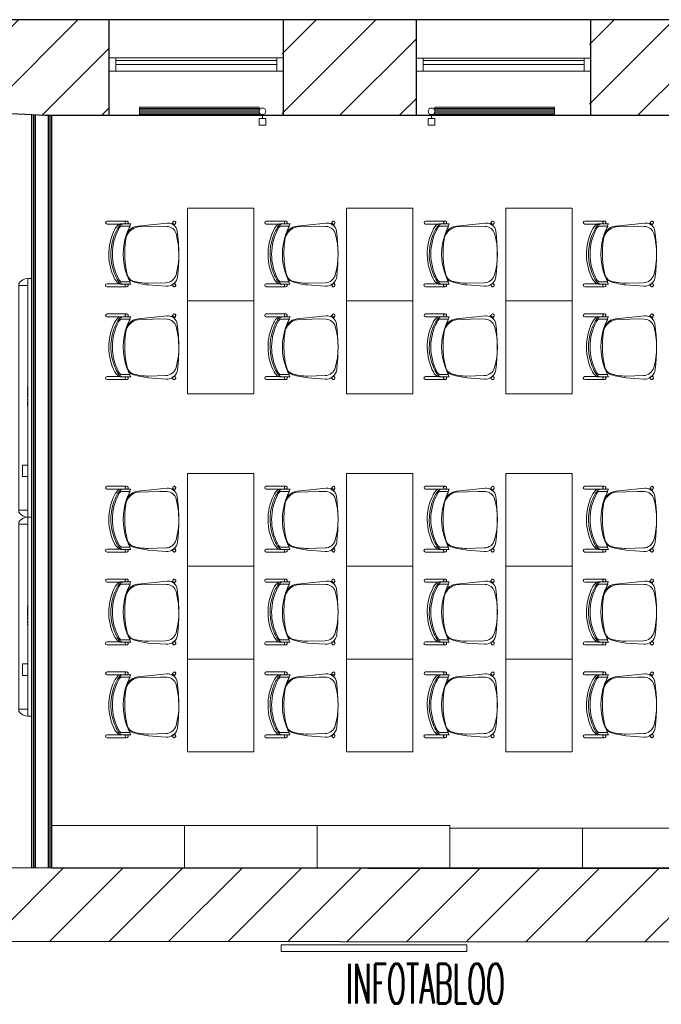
# Model space of a CAD drawing. Header units: millimetres. Extents: x 256092 to 341172, y 103077 to 145077.
# Tile 110 of 139: x 316353 to 321188, y 133001 to 140426. Entities that reach past the tile are written whole.
import ezdxf

# ---------------------------------------------------------------- set-up
doc = ezdxf.new("R2010")
doc.units = ezdxf.units.MM
for name, color, linetype, lineweight in [('2019_TEKST', 250, 'Continuous', 25), ('KIPSKARKASS', 5, 'Continuous', 25), ('MÖÖBEL', 30, 'Continuous', 18), ('Q-SPCQ', 250, 'Continuous', 9), ('SEINA VIIRUTUS', 8, 'Continuous', 18), ('UUS AVATÄIDE', 105, 'Continuous', 18)]:
    doc.layers.add(name, color=color, linetype=linetype, lineweight=lineweight)
doc.layers.add('PIPE-H1-COMPONENT-', color=7, linetype='Continuous')
doc.layers.add('SEINAD', color=7, linetype='Continuous')
doc.styles.add('ROMANS', font='romans.shx', dxfattribs={"width": 0.5})
pattern_1 = [(45, (-1047627.23, 105532.54), (-224.5064, 224.5064), [])]

# ---------------------------------------------------------------- blocks, each defined once
blk = doc.blocks.new('Chair-Guest-Leg-9to5_Seating-Mesh_Back-1260 - Armless-716973-1_ k sisustuse plaan')
at = {"layer": 'MÖÖBEL'}
for p, q in [((-276, 336.1), (-276, 174.7)), ((-250.7, 231.1), (-250.7, 336.1)), ((249.4, 336.3), (249.4, 232.9)), ((274.8, 174), (274.8, 336.3)), ((-252.6, 165.8), (-252.6, 221.9)), ((-252.6, 165.8), (-252.6, 137.5)), ((-233.4, 147.6), (-233.4, 216.3)), ((-170.2, 167.1), (-174.1, 169.6)), ((170.7, 167.3), (128.7, 177.1)), ((174.8, 170), (170.7, 167.3)), ((232.6, 216.5), (232.6, 148.3)), ((252.1, 164.7), (252.1, 223.5)), ((-252.6, 137.5), (-233.4, 147.6)), ((-233.4, 147.6), (-233.4, 142.6)), ((-202.9, 157.7), (-195, 152.5)), ((200.6, 156.2), (203.7, 158.2)), ((232.6, 144.1), (232.6, 148.3)), ((232.6, 148.3), (252.1, 138)), ((252.1, 138), (252.1, 164.7)), ((-234.8, 78.1), (-259.3, -166.4)), ((-227.3, 78.5), (-233.7, -105.6)), ((240.8, -155.9), (245, -10.3)), ((269.7, -157.5), (259.3, -9)), ((-233.7, -105.6), (-231.4, -165.4)), ((-253.2, -205.9), (-263.3, -211.9)), ((-239.2, -227.1), (-253.2, -205.9)), ((-250.1, -233.6), (-239.2, -227.1)), ((257.6, -209.4), (242, -229.6)), ((242, -229.6), (248.8, -233.6)), ((262, -211.9), (257.6, -209.4))]:
    blk.add_line(p, q, dxfattribs=at)
at = {"layer": 'MÖÖBEL', "flags": 128}
blk.add_lwpolyline([(274.4, -229.4), (274.5, -228.9), (274.6, -228.4), (274.7, -227.9), (274.7, -227.4), (274.8, -226.9), (274.8, -226.4), (274.8, -225.9), (274.8, -225.4), (274.7, -224.9), (274.6, -224.3), (274.6, -223.8)], dxfattribs=at)
at = {"layer": 'MÖÖBEL'}
for centre, radius, start, end in [((-263.4, 336.1), 12.6, 0, 180), ((262.1, 336.3), 12.7, 0, 180), ((-162.8, 180.8), 101.3, 109.88904, 150.21819), ((-37.5, -42.5), 339.6, 106.94957, 124.17878), ((0.8, -155.6), 447.3, 62.36912, 117.85986), ((0.8, -130.5), 452.3, 62.40069, 115.97654), ((0.3, -121.6), 426.4, 67.63855, 108.71248), ((61.2, -8.5), 299.1, 56.95406, 70.18289), ((165.5, 184.5), 96.8, 29.97078, 62.40069), ((-263.5, 172.4), 12.7, 30.85995, 178.6805), ((-263.5, 172.4), 12.8, 169.80876, 328.68156), ((-190.5, 186.1), 64.5, 125.84495, 164.15505), ((-234.3, 221.9), 18.3, 154, 180), ((-214, 212.4), 19.8, 155.29153, 168.70847), ((-192, 195.5), 47.3, 110.16706, 147.83294), ((-102.2, 55.5), 127.2, 110.60216, 169.58622), ((-80.9, -97.1), 282.4, 109.25908, 115.5895), ((-112.2, 49.7), 130.9, 116.32783, 128.70132), ((1, -295.5), 496.9, 69.52608, 110.62592), ((-123.1, 66.9), 110.7, 102.82987, 115.19049), ((-47.5, -265.3), 451.4, 97.87913, 102.82987), ((-5.3, -570.3), 759.2, 79.83982, 97.87913), ((142.8, 50.8), 120.1, 61.24621, 76.64087), ((152.1, 90), 79.9, 25.40776, 76.64087), ((302.2, 439.8), 298.4, 244.72326, 250.72571), ((175.5, 178.3), 70.5, 38.50435, 62.36912), ((187.3, 185.3), 67.8, 17.04594, 56.95406), ((226.2, 218.6), 5.69, 16.45607, 38.50435), ((201.4, 211.3), 31.6, 9.48011, 16.45607), ((224.3, 220), 28, 7.29845, 26.70155), ((262.1, 172.5), 12.7, 7.74534, 142.25466), ((262.2, 172.4), 12.7, 217.25678, 7.22901), ((-124.7, 67.1), 110.7, 129.44592, 174.28416), ((1, -295.5), 496.9, 114.22266, 118.14618), ((160.3, 91.5), 76.2, 16.95026, 58.02336), ((1, -295.5), 496.9, 62.22269, 65.92289), ((-250, -17.6), 495, 0.85318, 16.66322), ((-467, -99.6), 731.9, 7.1122, 16.95026), ((149, -153.3), 91.9, 285.62532, 358.36666), ((179.4, -163.8), 90.5, 325.13157, 4), ((-263.4, -226.3), 12.7, 95.66564, 284.33436), ((-263.4, -226.2), 12.7, 180, 186.02935), ((-262.9, -226.2), 12.7, 90, 270), ((-262.8, -226.2), 12.7, 89.71598, 98.01196), ((-259.8, -211.7), 3.51, 183.96492, 212.03508), ((-262.9, -226.2), 12.7, 269.80229, 90.19771), ((-262.8, -226.2), 12.7, 281.98804, 332.34929), ((-181.4, -174.2), 78.2, 174.28416, 208.19781), ((-248.9, -230.9), 3, 204.52704, 245.47296), ((-181.4, -174.2), 78.2, 220.4118, 262.77912), ((-149, -162.2), 82.5, 182.20388, 254.35124), ((1.4, 374.4), 639.9, 254.35124, 285.62532), ((179.4, -163.8), 90.5, 276.65828, 317.55756), ((261.5, -226.2), 12.7, 89.80229, 270.19771), ((247.5, -230.9), 3, 294.52704, 335.47296), ((261.5, -226.2), 12.7, 207.65071, 258.01196), ((262, -226.3), 12.7, 255.66564, 84.33436), ((258.4, -211.7), 3.51, 327.96492, 356.3217), ((261.5, -226.2), 12.7, 81.98804, 90.28402), ((261.5, -226.2), 12.7, 270, 90), ((262.1, -226.2), 12.7, 330, 84.63883), ((7, 1313.2), 1577.5, 262.77912, 276.65828)]:
    blk.add_arc(centre, radius, start, end, dxfattribs=at)
for centre, major_axis, start_param, end_param in [((-256.7, -222.8), (-6.6, 10.9), 5.680208, 6.301319), ((-256.7, -222.8), (-6.6, 10.9), 3.159727, 3.807606), ((255.4, -222.8), (6.6, 10.9), 2.475579, 3.123459), ((255.4, -222.8), (6.6, 10.9), 6.265051, 6.886162)]:
    blk.add_ellipse(centre, major_axis=major_axis, ratio=0.063399, start_param=start_param, end_param=end_param, dxfattribs=at)
blk = doc.blocks.new('Smart_Board_4805 - Model TS 600-997127-3_ k sisustuse plaan')
at = {"layer": 'Q-SPCQ'}
for p, q in [((-185.2, 228.3), (-199.5, 228.3)), ((-185.2, 228.3), (-185.2, 161.7)), ((-185.2, 228.3), (1210, 228.3)), ((1210, 161.7), (1210, 228.3)), ((1210, 228.3), (1224.3, 228.3)), ((-237.6, 161.7), (1262.4, 161.7)), ((-237.6, 130), (-237.6, 161.7)), ((68.8, 200.3), (156.1, 200.3)), ((68.8, 200.3), (68.8, 161.7)), ((156.1, 161.7), (156.1, 200.3)), ((156.1, 161.7), (156.1, 200.3)), ((449.1, 164.9), (450.7, 164.9)), ((449.1, 161.7), (449.1, 164.9)), ((450.7, 164.9), (457.2, 164.9)), ((450.7, 161.7), (450.7, 164.9)), ((450.7, 161.7), (450.7, 164.9)), ((457.2, 164.9), (458.9, 164.9)), ((457.2, 161.7), (457.2, 164.9)), ((457.3, 161.7), (457.3, 164.9)), ((458.1, 164.9), (458.1, 161.7)), ((458.9, 161.7), (458.9, 164.9)), ((465.9, 164.9), (466.6, 164.9)), ((465.9, 161.7), (465.9, 164.9)), ((466.6, 164.9), (468.8, 164.9)), ((466.6, 161.7), (466.6, 164.9)), ((468.8, 164.9), (471.9, 164.9)), ((468.8, 161.7), (468.8, 164.9)), ((471.9, 164.9), (476.2, 164.9)), ((471.9, 161.7), (471.9, 164.9)), ((476.2, 164.9), (477.8, 164.9)), ((476.2, 161.7), (476.2, 164.9)), ((476.3, 164.9), (476.3, 161.7)), ((477.1, 161.7), (477.1, 164.9)), ((477.8, 164.9), (477.8, 161.7)), ((486, 164.9), (486.8, 164.9)), ((486, 164.9), (486, 161.7)), ((486.8, 161.7), (486.8, 164.9)), ((494.3, 164.9), (494.7, 164.9)), ((494.3, 161.7), (494.3, 164.9)), ((494.4, 164.9), (495.1, 164.9)), ((494.4, 161.7), (494.4, 164.9)), ((494.7, 164.9), (496.3, 164.9)), ((494.7, 161.7), (494.7, 164.9)), ((494.8, 161.7), (494.8, 164.9)), ((495.1, 164.9), (496.7, 164.9)), ((495.1, 161.7), (495.1, 164.9)), ((496.3, 161.7), (496.3, 164.9)), ((496.7, 164.9), (499.2, 164.9)), ((496.7, 161.7), (496.7, 164.9)), ((499.2, 164.9), (501.5, 164.9)), ((499.2, 161.7), (499.2, 164.9)), ((501.5, 164.9), (503.1, 164.9)), ((501.5, 161.7), (501.5, 164.9)), ((501.9, 161.7), (501.9, 164.9)), ((502, 164.9), (504, 164.9)), ((502, 161.7), (502, 164.9)), ((503.1, 164.9), (503.6, 164.9)), ((503.1, 161.7), (503.1, 164.9)), ((503.2, 161.7), (503.2, 164.9)), ((503.6, 161.7), (503.6, 164.9)), ((504, 164.9), (504, 161.7)), ((512.2, 164.9), (513, 164.9)), ((512.2, 164.9), (512.2, 161.7)), ((513, 161.7), (513, 164.9)), ((519.5, 164.9), (521.2, 164.9)), ((519.5, 161.7), (519.5, 164.9)), ((521.2, 164.9), (524.6, 164.9)), ((521.2, 161.7), (521.2, 164.9)), ((524.6, 164.9), (525.2, 164.9)), ((524.6, 161.7), (524.6, 164.9)), ((525.2, 164.9), (525.9, 164.9)), ((525.2, 161.7), (525.2, 164.9)), ((525.9, 164.9), (529.2, 164.9)), ((525.9, 161.7), (525.9, 164.9)), ((529.2, 164.9), (530.9, 164.9)), ((529.2, 161.7), (529.2, 164.9)), ((530.9, 161.7), (530.9, 164.9)), ((535.9, 164.9), (537.7, 164.9)), ((535.9, 161.7), (535.9, 164.9)), ((537.7, 164.9), (540.1, 164.9)), ((537.7, 161.7), (537.7, 164.9)), ((540.1, 164.9), (541.4, 164.9)), ((540.8, 161.7), (540.8, 164.9)), ((541.4, 164.9), (542.8, 164.9)), ((541.4, 161.7), (541.4, 164.9)), ((541.5, 164.9), (541.5, 161.7)), ((542.3, 161.7), (542.3, 164.9)), ((542.8, 164.9), (545.4, 164.9)), ((545.4, 164.9), (547.2, 164.9)), ((545.4, 161.7), (545.4, 164.9)), ((547.2, 161.7), (547.2, 164.9)), ((552.5, 164.9), (558.7, 164.9)), ((552.5, 161.7), (552.5, 164.9)), ((558.7, 164.9), (560.3, 164.9)), ((558.7, 161.7), (558.7, 164.9)), ((560.3, 161.7), (560.3, 164.9)), ((567.3, 164.9), (568.1, 164.9)), ((567.3, 161.7), (567.3, 164.9)), ((568.1, 164.9), (570.2, 164.9)), ((568.1, 161.7), (568.1, 164.9)), ((570.2, 164.9), (573.3, 164.9)), ((570.2, 161.7), (570.2, 164.9)), ((573.3, 164.9), (577.6, 164.9)), ((573.3, 161.7), (573.3, 164.9)), ((577.6, 164.9), (579.2, 164.9)), ((577.6, 161.7), (577.6, 164.9)), ((577.7, 164.9), (577.7, 161.7)), ((578.5, 161.7), (578.5, 164.9)), ((579.2, 164.9), (579.2, 161.7)), ((585.7, 164.9), (587, 164.9)), ((585.7, 161.7), (585.7, 164.9)), ((586.7, 161.7), (586.7, 164.9)), ((587, 164.9), (588.6, 164.9)), ((587, 161.7), (587, 164.9)), ((587.3, 164.9), (587.9, 164.9)), ((587.3, 161.7), (587.3, 164.9)), ((587.9, 161.7), (587.9, 164.9)), ((588.6, 164.9), (590.4, 164.9)), ((588.6, 161.7), (588.6, 164.9)), ((590.4, 164.9), (595.1, 164.9)), ((590.4, 161.7), (590.4, 164.9)), ((595.1, 161.7), (595.1, 164.9)), ((1262.4, 161.7), (1262.4, 130)), ((1262.4, 130), (-237.6, 130))]:
    blk.add_line(p, q, dxfattribs=at)
at = {"layer": 'Q-SPCQ', "flags": 128}
for points in [[(-199.5, 228.3), (-214.8, 215.6), (-226.6, 199.7), (-234.4, 181.4), (-237.6, 161.7)], [(1262.4, 161.7), (1259.2, 181.4), (1251.5, 199.7), (1239.6, 215.6), (1224.3, 228.3)]]:
    blk.add_lwpolyline(points, dxfattribs=at)
blk = doc.blocks.new('Smart_Board_4805 - Model TS 800-997128-3_ k sisustuse plaan')
at = {"layer": 'Q-SPCQ'}
for p, q in [((-335.2, 228.3), (-349.5, 228.3)), ((-335.2, 228.3), (-335.2, 161.7)), ((-335.2, 228.3), (1360, 228.3)), ((1360, 161.7), (1360, 228.3)), ((1360, 228.3), (1374.3, 228.3)), ((-387.6, 161.7), (1412.4, 161.7)), ((-81.2, 200.3), (6.1, 200.3)), ((-81.2, 200.3), (-81.2, 161.7)), ((6.1, 161.7), (6.1, 200.3)), ((6.1, 161.7), (6.1, 200.3)), ((449.1, 164.9), (450.7, 164.9)), ((449.1, 161.7), (449.1, 164.9)), ((450.7, 164.9), (457.2, 164.9)), ((450.7, 161.7), (450.7, 164.9)), ((450.7, 161.7), (450.7, 164.9)), ((457.2, 164.9), (458.9, 164.9)), ((457.2, 161.7), (457.2, 164.9)), ((457.3, 161.7), (457.3, 164.9)), ((458.1, 164.9), (458.1, 161.7)), ((458.9, 161.7), (458.9, 164.9)), ((465.9, 164.9), (466.6, 164.9)), ((465.9, 161.7), (465.9, 164.9)), ((466.6, 164.9), (468.8, 164.9)), ((466.6, 161.7), (466.6, 164.9)), ((468.8, 164.9), (471.9, 164.9)), ((468.8, 161.7), (468.8, 164.9)), ((471.9, 164.9), (476.2, 164.9)), ((471.9, 161.7), (471.9, 164.9)), ((476.2, 164.9), (477.8, 164.9)), ((476.2, 161.7), (476.2, 164.9)), ((476.3, 164.9), (476.3, 161.7)), ((477.1, 161.7), (477.1, 164.9)), ((477.8, 164.9), (477.8, 161.7)), ((486, 164.9), (486.8, 164.9)), ((486, 164.9), (486, 161.7)), ((486.8, 161.7), (486.8, 164.9)), ((494.3, 164.9), (494.7, 164.9)), ((494.3, 161.7), (494.3, 164.9)), ((494.4, 164.9), (495.1, 164.9)), ((494.4, 161.7), (494.4, 164.9)), ((494.7, 164.9), (496.3, 164.9)), ((494.7, 161.7), (494.7, 164.9)), ((494.8, 161.7), (494.8, 164.9)), ((495.1, 164.9), (496.7, 164.9)), ((495.1, 161.7), (495.1, 164.9)), ((496.3, 161.7), (496.3, 164.9)), ((496.7, 164.9), (499.2, 164.9)), ((496.7, 161.7), (496.7, 164.9)), ((499.2, 164.9), (501.5, 164.9)), ((499.2, 161.7), (499.2, 164.9)), ((501.5, 164.9), (503.1, 164.9)), ((501.5, 161.7), (501.5, 164.9)), ((501.9, 161.7), (501.9, 164.9)), ((502, 164.9), (504, 164.9)), ((502, 161.7), (502, 164.9)), ((503.1, 164.9), (503.6, 164.9)), ((503.1, 161.7), (503.1, 164.9)), ((503.2, 161.7), (503.2, 164.9)), ((503.6, 161.7), (503.6, 164.9)), ((504, 164.9), (504, 161.7)), ((512.2, 164.9), (513, 164.9)), ((512.2, 164.9), (512.2, 161.7)), ((513, 161.7), (513, 164.9)), ((519.5, 164.9), (521.2, 164.9)), ((519.5, 161.7), (519.5, 164.9)), ((521.2, 164.9), (524.6, 164.9)), ((521.2, 161.7), (521.2, 164.9)), ((524.6, 164.9), (525.2, 164.9)), ((524.6, 161.7), (524.6, 164.9)), ((525.2, 164.9), (525.9, 164.9)), ((525.2, 161.7), (525.2, 164.9)), ((525.9, 164.9), (529.2, 164.9)), ((525.9, 161.7), (525.9, 164.9)), ((529.2, 164.9), (530.9, 164.9)), ((529.2, 161.7), (529.2, 164.9)), ((530.9, 161.7), (530.9, 164.9)), ((535.9, 164.9), (537.7, 164.9)), ((535.9, 161.7), (535.9, 164.9)), ((537.7, 164.9), (540.1, 164.9)), ((537.7, 161.7), (537.7, 164.9)), ((540.1, 164.9), (541.4, 164.9)), ((540.8, 161.7), (540.8, 164.9)), ((541.4, 164.9), (542.8, 164.9)), ((541.4, 161.7), (541.4, 164.9)), ((541.5, 164.9), (541.5, 161.7)), ((542.3, 161.7), (542.3, 164.9)), ((542.8, 164.9), (545.4, 164.9)), ((545.4, 164.9), (547.2, 164.9)), ((545.4, 161.7), (545.4, 164.9)), ((547.2, 161.7), (547.2, 164.9)), ((552.5, 164.9), (558.7, 164.9)), ((552.5, 161.7), (552.5, 164.9)), ((558.7, 164.9), (560.3, 164.9)), ((558.7, 161.7), (558.7, 164.9)), ((560.3, 161.7), (560.3, 164.9)), ((567.3, 164.9), (568.1, 164.9)), ((567.3, 161.7), (567.3, 164.9)), ((568.1, 164.9), (570.2, 164.9)), ((568.1, 161.7), (568.1, 164.9)), ((570.2, 164.9), (573.3, 164.9)), ((570.2, 161.7), (570.2, 164.9)), ((573.3, 164.9), (577.6, 164.9)), ((573.3, 161.7), (573.3, 164.9)), ((577.6, 164.9), (579.2, 164.9)), ((577.6, 161.7), (577.6, 164.9)), ((577.7, 164.9), (577.7, 161.7)), ((578.5, 161.7), (578.5, 164.9)), ((579.2, 164.9), (579.2, 161.7)), ((585.7, 164.9), (587, 164.9)), ((585.7, 161.7), (585.7, 164.9)), ((586.7, 161.7), (586.7, 164.9)), ((587, 164.9), (588.6, 164.9)), ((587, 161.7), (587, 164.9)), ((587.3, 164.9), (587.9, 164.9)), ((587.3, 161.7), (587.3, 164.9)), ((587.9, 161.7), (587.9, 164.9)), ((588.6, 164.9), (590.4, 164.9)), ((588.6, 161.7), (588.6, 164.9)), ((590.4, 164.9), (595.1, 164.9)), ((590.4, 161.7), (590.4, 164.9)), ((595.1, 161.7), (595.1, 164.9)), ((1412.4, 161.7), (1412.4, 130)), ((1412.4, 130), (-387.6, 130))]:
    blk.add_line(p, q, dxfattribs=at)
at = {"layer": 'Q-SPCQ', "flags": 128}
for points in [[(-349.5, 228.3), (-364.8, 215.6), (-376.6, 199.7), (-384.4, 181.4), (-387.6, 161.7)], [(1412.4, 161.7), (1409.2, 181.4), (1401.5, 199.7), (1389.6, 215.6), (1374.3, 228.3)]]:
    blk.add_lwpolyline(points, dxfattribs=at)
blk = doc.blocks.new('*U161')
at = {"layer": 'PIPE-H1-COMPONENT-', "color": 1, "linetype": 'Continuous', "lineweight": 9}
for p, q in [((1752069.9, -1407.1, 650), (1752969.9, -1407.1, 650)), ((1752069.9, -1470.1, 650), (1752069.9, -1407.1, 650)), ((1752969.9, -1407.1, 650), (1752969.9, -1470.1, 650)), ((1752069.9, -1417.6, 650), (1752969.9, -1417.6, 650)), ((1752069.9, -1428.1, 650), (1752969.9, -1428.1, 650)), ((1752069.9, -1438.6, 650), (1752969.9, -1438.6, 650)), ((1752069.9, -1449.1, 650), (1752969.9, -1449.1, 650)), ((1752069.9, -1459.6, 650), (1752969.9, -1459.6, 650)), ((1752969.9, -1470.1, 650), (1752069.9, -1470.1, 650)), ((1752994.9, -1463.6, 617.5), (1752994.9, -1493.6, 617.5)), ((1752969.9, -1493.6, 617.5), (1752969.9, -1543.6, 617.5)), ((1753019.9, -1493.6, 617.5), (1753019.9, -1543.6, 617.5))]:
    blk.add_line(p, q, dxfattribs=at)
at = {"layer": 'PIPE-H1-COMPONENT-', "color": 7, "linetype": 'Continuous', "lineweight": 9}
blk.add_circle((1752994.9, -1438.6, 617.5), 25, dxfattribs=at)
at = {"layer": 'PIPE-H1-COMPONENT-', "color": 1, "linetype": 'Continuous', "lineweight": 9, "extrusion": (0, -1, 0)}
for centre in [(1752994.9, -1493.6, 617.5), (1752994.9, -1543.6, 617.5)]:
    blk.add_ellipse(centre, major_axis=(25, 0), ratio=1, start_param=0, end_param=3.141593, dxfattribs=at)
blk = doc.blocks.new('*U162')
at = {"layer": 'PIPE-H1-COMPONENT-', "color": 1, "linetype": 'Continuous', "lineweight": 9}
for p, q in [((1754295.5, -1407.1, 650), (1755195.5, -1407.1, 650)), ((1754295.5, -1470.1, 650), (1754295.5, -1407.1, 650)), ((1755195.5, -1407.1, 650), (1755195.5, -1470.1, 650)), ((1754270.5, -1463.6, 617.5), (1754270.5, -1493.6, 617.5)), ((1754295.5, -1417.6, 650), (1755195.5, -1417.6, 650)), ((1754295.5, -1428.1, 650), (1755195.5, -1428.1, 650)), ((1754295.5, -1438.6, 650), (1755195.5, -1438.6, 650)), ((1754295.5, -1449.1, 650), (1755195.5, -1449.1, 650)), ((1754295.5, -1459.6, 650), (1755195.5, -1459.6, 650)), ((1755195.5, -1470.1, 650), (1754295.5, -1470.1, 650)), ((1754245.5, -1493.6, 617.5), (1754245.5, -1543.6, 617.5)), ((1754295.5, -1493.6, 617.5), (1754295.5, -1543.6, 617.5))]:
    blk.add_line(p, q, dxfattribs=at)
at = {"layer": 'PIPE-H1-COMPONENT-', "color": 7, "linetype": 'Continuous', "lineweight": 9}
blk.add_circle((1754270.5, -1438.6, 617.5), 25, dxfattribs=at)
at = {"layer": 'PIPE-H1-COMPONENT-', "color": 1, "linetype": 'Continuous', "lineweight": 9, "extrusion": (0, -1, 0)}
for centre in [(1754270.5, -1493.6, 617.5), (1754270.5, -1543.6, 617.5)]:
    blk.add_ellipse(centre, major_axis=(25, 0), ratio=1, start_param=0, end_param=3.141593, dxfattribs=at)

msp = doc.modelspace()

# ---------------------------------------------------------------- hatches: boundary and pattern name
at = {"layer": 'SEINA VIIRUTUS'}
h = msp.add_hatch(dxfattribs=at)
h.set_pattern_fill('ANSI31', color=256, scale=100)
h.set_pattern_definition(pattern_1)
h.paths.add_polyline_path([(316140.5, 139722.9), (316546, 139702.8), (317027.3, 139702.8), (317027.3, 140424.8), (316047.5, 140424.9), (316047.4, 139722.9)])
h.paths.add_polyline_path([(315733.6, 134030), (315732.8, 133476.3), (321449.2, 133471.6), (321449.9, 134025.3), (316596.2, 134029.1), (316596.2, 134033.5), (316155.9, 134029.6)])
h = msp.add_hatch(dxfattribs=at)
h.set_pattern_fill('ANSI31', color=256, scale=100)
h.set_pattern_definition(pattern_1)
h.paths.add_polyline_path([(319342.6, 139702.5), (319342.7, 140424.5), (318331.2, 140424.6), (318331.1, 139702.6)])
h = msp.add_hatch(dxfattribs=at)
h.set_pattern_fill('ANSI31', color=256, scale=100)
h.set_pattern_definition(pattern_1)
h.paths.add_polyline_path([(320646.5, 140424.3), (320646.4, 139702.3), (321649.1, 139702.2), (321649.2, 140424.2)])

# ---------------------------------------------------------------- linework, layer by layer
at = {"layer": 'KIPSKARKASS'}
for p, q in [((316445.2, 134029.3), (316445.2, 139707.8)), ((316458.2, 134029.3), (316458.2, 139707.1)), ((316471.2, 134029.2), (316471.2, 139706.5)), ((316569.2, 134029.2), (316569.2, 139702.8)), ((316582.2, 134029.1), (316582.2, 139702.8)), ((316595.2, 134029.1), (316595.2, 139702.8))]:
    msp.add_line(p, q, dxfattribs=at)
at = {"layer": 'MÖÖBEL'}
for points in [[(317616.1, 139004.4), (317616.1, 138304.4), (318116.1, 138304.4), (318116.1, 139004.4)], [(318816.1, 139004.4), (318816.1, 138304.4), (319316.1, 138304.4), (319316.1, 139004.4)], [(320016.1, 139004.4), (320016.1, 138304.4), (320516.1, 138304.4), (320516.1, 139004.4)], [(317616.1, 138304.4), (317616.1, 137604.4), (318116.1, 137604.4), (318116.1, 138304.4)], [(318816.1, 138304.4), (318816.1, 137604.4), (319316.1, 137604.4), (319316.1, 138304.4)], [(320016.1, 138304.4), (320016.1, 137604.4), (320516.1, 137604.4), (320516.1, 138304.4)], [(317616.1, 137004.4), (317616.1, 136304.4), (318116.1, 136304.4), (318116.1, 137004.4)], [(318816.1, 137004.4), (318816.1, 136304.4), (319316.1, 136304.4), (319316.1, 137004.4)], [(320016.1, 137004.4), (320016.1, 136304.4), (320516.1, 136304.4), (320516.1, 137004.4)], [(317616.1, 136304.4), (317616.1, 135604.4), (318116.1, 135604.4), (318116.1, 136304.4)], [(318816.1, 136304.4), (318816.1, 135604.4), (319316.1, 135604.4), (319316.1, 136304.4)], [(320016.1, 136304.4), (320016.1, 135604.4), (320516.1, 135604.4), (320516.1, 136304.4)], [(317616.1, 135604.4), (317616.1, 134904.4), (318116.1, 134904.4), (318116.1, 135604.4)], [(318816.1, 135604.4), (318816.1, 134904.4), (319316.1, 134904.4), (319316.1, 135604.4)], [(320016.1, 135604.4), (320016.1, 134904.4), (320516.1, 134904.4), (320516.1, 135604.4)], [(317595.2, 134029.1), (317595.2, 134349.1), (316595.2, 134349.1), (316595.2, 134029.1)], [(318595.2, 134029.1), (318595.2, 134349.1), (317595.2, 134349.1), (317595.2, 134029.1)], [(319595.2, 134029.1), (319595.2, 134349.1), (318595.2, 134349.1), (318595.2, 134029.1)], [(319595.2, 134029.1), (320595.2, 134029.1), (320595.2, 134329.1), (319595.2, 134329.1)], [(320595.2, 134029.1), (321595.2, 134029.1), (321595.2, 134329.1), (320595.2, 134329.1)], [(318323, 133400.1), (319723, 133400.1), (319723, 133450.1), (318323, 133450.1)]]:
    msp.add_lwpolyline(points, close=True, dxfattribs=at)
at = {"layer": 'SEINAD'}
for p, q in [((330541.6, 140423), (309613.9, 140425.7)), ((317027.3, 139702.8), (317027.3, 140424.8)), ((318341.1, 139702.6), (318341.2, 140424.6)), ((319342.6, 139702.5), (319342.7, 140424.5)), ((320656.4, 139702.3), (320656.5, 140424.3)), ((316545, 139702.8), (316150.5, 139722.9)), ((323295.7, 139702), (316545, 139702.8)), ((316155.9, 134029.6), (316595.2, 134033.5)), ((316595.2, 134029.1), (321450, 134024.3)), ((315732.8, 133476.3), (321449.2, 133470.6))]:
    msp.add_line(p, q, dxfattribs=at)
at = {"layer": 'UUS AVATÄIDE'}
for p, q in [((317027.3, 140137.1), (318291.1, 140137.1)), ((317027.3, 140087.1, 0), (317027.3, 140117.1, 0)), ((317077.3, 140117.1, 0), (318291.1, 140117.1)), ((317077.3, 140087.1, 0), (317077.3, 140117.1, 0)), ((318291.1, 140037.1), (318291.1, 140137.1)), ((318291.1, 140137.1), (318341.1, 140137.1)), ((318341.1, 140137.1), (318291.1, 140137.1)), ((318291.1, 140117.1), (318291.1, 140087.1)), ((319342.7, 140136.8), (320606.5, 140136.8)), ((319342.7, 140086.8, 0), (319342.7, 140116.8, 0)), ((319392.7, 140116.8, 0), (320606.5, 140116.8)), ((319392.7, 140086.8, 0), (319392.7, 140116.8, 0)), ((320606.5, 140036.8), (320606.5, 140136.8)), ((320606.5, 140136.8), (320656.5, 140136.8)), ((320656.5, 140136.8), (320606.5, 140136.8)), ((320606.5, 140116.8), (320606.5, 140086.8)), ((317027.3, 140037.1, 0), (318341.1, 140037.1, 0)), ((318291.1, 140087.1), (317077.3, 140087.1, 0)), ((318341.1, 140037.1, 0), (318291.1, 140037.1, 0)), ((319342.7, 140036.8, 0), (320656.5, 140036.8, 0)), ((320606.5, 140086.8), (319392.7, 140086.8, 0)), ((320656.5, 140036.8, 0), (320606.5, 140036.8, 0))]:
    msp.add_line(p, q, dxfattribs=at)
at = {"layer": 'UUS AVATÄIDE', "extrusion": (0, 0, -1)}
for p, q in [((317027.3, 140037.1, 0), (317027.3, 140137.1, 0)), ((317027.3, 140137.1, 0), (317077.3, 140137.1, 0)), ((317027.3, 140137.1, 0), (317027.3, 140037.1, 0)), ((317077.3, 140137.1, 0), (317077.3, 140037.1, 0)), ((318291.1, 140037.1, 0), (318291.1, 140137.1, 0)), ((318341.1, 140137.1), (318341.1, 140037.1)), ((319342.7, 140036.8, 0), (319342.7, 140136.8, 0)), ((319342.7, 140136.8, 0), (319392.7, 140136.8, 0)), ((319342.7, 140136.8, 0), (319342.7, 140036.8, 0)), ((319392.7, 140136.8, 0), (319392.7, 140036.8, 0)), ((320606.5, 140036.8, 0), (320606.5, 140136.8, 0)), ((320656.5, 140136.8), (320656.5, 140036.8)), ((317077.3, 140037.1, 0), (317027.3, 140037.1, 0)), ((319392.7, 140036.8, 0), (319342.7, 140036.8, 0))]:
    msp.add_line(p, q, dxfattribs=at)

# ---------------------------------------------------------------- block references
at = {"layer": 'MÖÖBEL', "xscale": -0.9, "yscale": 0.9, "zscale": 0.9, "rotation": 90}
for p in [(317313.6, 138658.6), (318513.6, 138658.6), (319713.6, 138658.6), (320913.6, 138658.6), (317313.6, 137958.6), (318513.6, 137958.6), (319713.6, 137958.6), (320913.6, 137958.6), (317313.6, 136658.6), (318513.6, 136658.6), (319713.6, 136658.6), (320913.6, 136658.6), (317313.6, 135958.6), (318513.6, 135958.6), (319713.6, 135958.6), (320913.6, 135958.6), (317313.6, 135258.6), (318513.6, 135258.6), (319713.6, 135258.6), (320913.6, 135258.6)]:
    msp.add_blockref('Chair-Guest-Leg-9to5_Seating-Mesh_Back-1260 - Armless-716973-1_ k sisustuse plaan', p, dxfattribs=at)
at = {"layer": 'PIPE-H1-COMPONENT-'}
for name in ['*U161', '*U162']:
    msp.add_blockref(name, (-1434813.6, 141173.3, -650), dxfattribs=at)
at = {"layer": 'Q-SPCQ', "rotation": 89.9999999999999}
for name, p in [('Smart_Board_4805 - Model TS 800-997128-3_ k sisustuse plaan', (316575.2, 137061.5)), ('Smart_Board_4805 - Model TS 600-997127-3_ k sisustuse plaan', (316575.2, 135411.5))]:
    msp.add_blockref(name, p, dxfattribs=at)

# ---------------------------------------------------------------- texts
at = {"layer": '2019_TEKST', "ltscale": 30, "insert": (318812.7, 133306.1), "char_height": 300, "attachment_point": 1, "style": 'ROMANS'}
msp.add_mtext_dynamic_manual_height_columns('INFOTABLOO', width=5222.586, gutter_width=12.5, heights=[0], dxfattribs=at)

doc.saveas('drawing.dxf')
